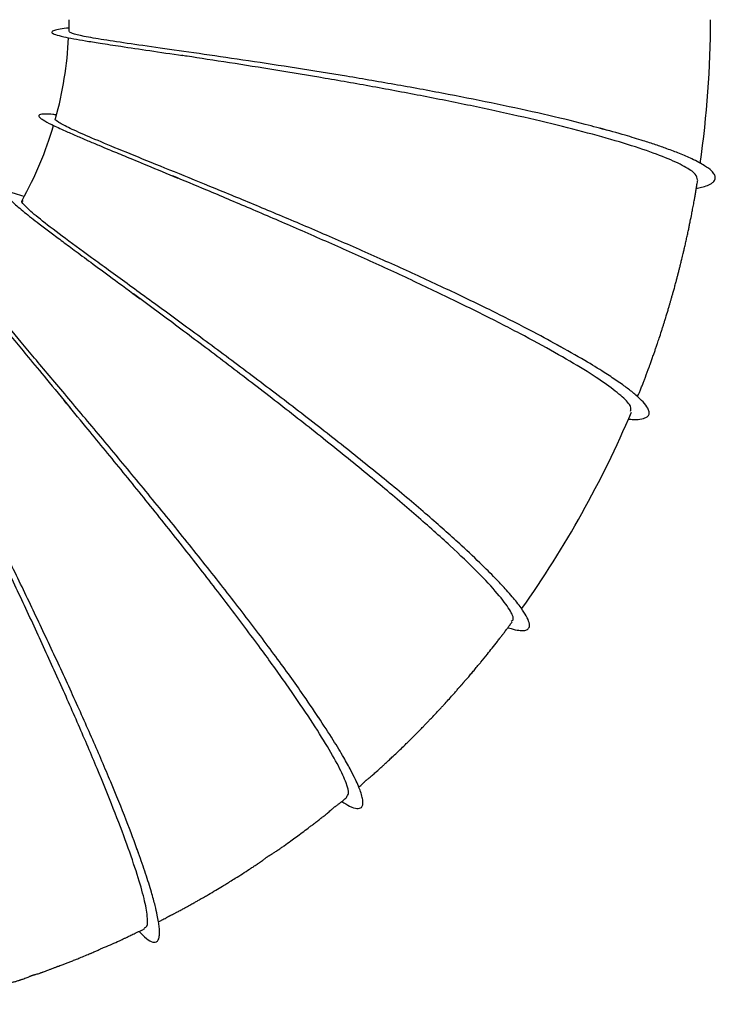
# Model space of a CAD drawing. Header units: inches. Extents: x 0.3 to 33.8, y 0.2 to 21.7.
# Tile 69 of 209: x 12.11 to 12.766, y 10.082 to 11.01. Entities that reach past the tile are written whole.
import ezdxf

# ---------------------------------------------------------------- set-up
doc = ezdxf.new("R2010")
doc.units = ezdxf.units.IN
doc.header["$MEASUREMENT"] = 0

msp = doc.modelspace()

# ---------------------------------------------------------------- linework, layer by layer
at = {"color": 7, "linetype": 'Continuous', "lineweight": 25}
msp.add_line((12.22216, 10.22432), (12.22093, 10.22786), dxfattribs=at)
for centre, radius, start, end in [((11.77897, 11.01184), 0.98262, 351.95591, 359.87905), ((11.80201, 11.01091), 0.3547, 344.57216, 357.06708), ((11.80689, 11.00983), 0.34973, 330.85458, 343.42792), ((11.7787, 11.0257), 0.98685, 324.63626, 336.98673)]:
    msp.add_arc(centre, radius, start, end, dxfattribs=at)
for points, knots in [([(12.15658, 11.00976), (12.15658, 11.00951), (12.15658, 11.00904), (12.15658, 11.0083), (12.15657, 11.00765), (12.15657, 11.00693), (12.15657, 11.00635), (12.15656, 11.00583), (12.15656, 11.00556), (12.15656, 11.00538), (12.15656, 11.0053), (12.15655, 11.00522), (12.15654, 11.00457), (12.15654, 11.00411), (12.15654, 11.00317), (12.15653, 11.00248), (12.15652, 11.00206), (12.15652, 11.00175), (12.15651, 11.00141), (12.1565, 11.00107), (12.15649, 11.00072), (12.15645, 10.99974), (12.15644, 10.9993), (12.15642, 10.99891)], [0, 0, 0, 0, 0.048175, 0.090065, 0.130328, 0.170126, 0.242385, 0.270285, 0.290413, 0.29801, 0.301563, 0.305193, 0.313442, 0.48874, 0.606894, 0.656071, 0.67727, 0.69669, 0.71564, 0.736221, 0.760768, 0.791291, 1, 1, 1, 1]), ([(12.15652, 11.00197), (12.15576, 11.00189), (12.1516, 11.00142), (12.14615, 11.00051), (12.14108, 10.99921), (12.13957, 10.99764), (12.14308, 10.99576), (12.1504, 10.99387), (12.16039, 10.99189), (12.17201, 10.98988), (12.18671, 10.98753), (12.20644, 10.98452), (12.23138, 10.98081), (12.25307, 10.97755), (12.26372, 10.97595)], [0, 0, 0, 0, 0.017226, 0.094152, 0.177703, 0.273107, 0.37705, 0.470812, 0.547185, 0.619093, 0.693107, 0.785402, 0.894627, 1, 1, 1, 1]), ([(12.6648, 10.90527), (12.65783, 10.90721), (12.63965, 10.91227), (12.60442, 10.92066), (12.56099, 10.93015), (12.51452, 10.93942), (12.4665, 10.94826), (12.41811, 10.95656), (12.37066, 10.96419), (12.32538, 10.97109), (12.28348, 10.9772), (12.24603, 10.98251), (12.21409, 10.98706), (12.18836, 10.9909), (12.16985, 10.99409), (12.15834, 10.99675), (12.15719, 10.9982), (12.15663, 10.99891)], [0, 0, 0, 0, 0.0428488, 0.1116847, 0.1804841, 0.2492465, 0.3179719, 0.3866624, 0.4553202, 0.5239492, 0.5925526, 0.6611351, 0.7297001, 0.7982519, 0.8667938, 0.9353294, 1, 1, 1, 1]), ([(12.74924, 10.85868), (12.74895, 10.86048), (12.74835, 10.86423), (12.73786, 10.87138), (12.72021, 10.87957), (12.69541, 10.88854), (12.66423, 10.89804), (12.62752, 10.90786), (12.58618, 10.91777), (12.54136, 10.92759), (12.49419, 10.9371), (12.44593, 10.94616), (12.39788, 10.9546), (12.35113, 10.96237), (12.30757, 10.96926), (12.27771, 10.97383), (12.26434, 10.97585), (12.26257, 10.97612)], [0, 0, 0, 0, 0.065249, 0.136496, 0.207728, 0.278939, 0.350121, 0.421271, 0.492385, 0.563461, 0.634498, 0.705498, 0.776462, 0.847395, 0.918298, 0.989178, 1, 1, 1, 1]), ([(12.14521, 10.92001), (12.14389, 10.92016), (12.13973, 10.92061), (12.1349, 10.92084), (12.13076, 10.92074), (12.12879, 10.92025), (12.12802, 10.91958), (12.12808, 10.91868), (12.12913, 10.9174), (12.1324, 10.91503), (12.13986, 10.91102), (12.15109, 10.90581), (12.16293, 10.90062), (12.17367, 10.89603), (12.18405, 10.89167), (12.19551, 10.88689), (12.21028, 10.88077), (12.23154, 10.87198), (12.24924, 10.86463), (12.25908, 10.86054)], [0, 0, 0, 0, 0.028403, 0.089524, 0.149744, 0.202931, 0.238187, 0.268527, 0.316941, 0.377515, 0.470176, 0.564647, 0.627786, 0.683716, 0.730724, 0.769718, 0.827451, 0.904179, 1, 1, 1, 1]), ([(12.62273, 10.70005), (12.61488, 10.70441), (12.59704, 10.71434), (12.56317, 10.73159), (12.52341, 10.75092), (12.48059, 10.7708), (12.4361, 10.79074), (12.39104, 10.8103), (12.34666, 10.82908), (12.30415, 10.84668), (12.26463, 10.8628), (12.22924, 10.87714), (12.19887, 10.8895), (12.17451, 10.89968), (12.15646, 10.90771), (12.1465, 10.91322), (12.14248, 10.91606), (12.14396, 10.91653), (12.14398, 10.91653)], [0, 0, 0, 0, 0.053278, 0.12102, 0.188727, 0.256396, 0.32403, 0.391629, 0.459196, 0.526734, 0.594247, 0.661739, 0.729213, 0.796674, 0.864126, 0.93157, 0.999012, 1, 1, 1, 1]), ([(12.7482, 10.85081), (12.74983, 10.85113), (12.75395, 10.85195), (12.75927, 10.85373), (12.76353, 10.85601), (12.76564, 10.85842), (12.76628, 10.86101), (12.7655, 10.86383), (12.76254, 10.86755), (12.75595, 10.87251), (12.74566, 10.87799), (12.73317, 10.88338), (12.72143, 10.88785), (12.70996, 10.89184), (12.697, 10.89605), (12.67992, 10.90125), (12.6655, 10.90521), (12.65749, 10.90741)], [0, 0, 0, 0, 0.039176, 0.09853, 0.169856, 0.232876, 0.276316, 0.337972, 0.405002, 0.487433, 0.591525, 0.668309, 0.734174, 0.788196, 0.841543, 0.911947, 1, 1, 1, 1]), ([(12.68617, 10.64087), (12.68652, 10.64218), (12.68733, 10.64523), (12.67933, 10.65384), (12.66472, 10.66546), (12.64307, 10.67965), (12.61544, 10.69588), (12.58237, 10.71382), (12.54484, 10.733), (12.50378, 10.75299), (12.46033, 10.77332), (12.41562, 10.79354), (12.37085, 10.81323), (12.32734, 10.8319), (12.28768, 10.84862), (12.2648, 10.85815), (12.25422, 10.86256)], [0, 0, 0, 0, 0.055254, 0.128894, 0.20252, 0.276124, 0.3497, 0.423242, 0.496747, 0.570213, 0.643639, 0.717026, 0.790376, 0.863693, 0.936981, 1, 1, 1, 1]), ([(12.69262, 10.65458), (12.69297, 10.65526), (12.69373, 10.65674), (12.69482, 10.65915), (12.69592, 10.66185), (12.69694, 10.66443), (12.69785, 10.66679), (12.69892, 10.66962), (12.70093, 10.6749), (12.70286, 10.68012), (12.70478, 10.68539), (12.70571, 10.68798), (12.70656, 10.69043), (12.70729, 10.69253), (12.708, 10.69454), (12.7089, 10.69704), (12.70969, 10.69927), (12.71069, 10.70227), (12.71186, 10.70577), (12.71338, 10.71021), (12.71491, 10.71495), (12.71639, 10.7195), (12.71735, 10.72253), (12.71825, 10.72549), (12.71978, 10.73041), (12.72091, 10.73406), (12.722, 10.73774), (12.72248, 10.73938), (12.72294, 10.74093), (12.72334, 10.7423), (12.7237, 10.74358), (12.72413, 10.74509), (12.72457, 10.74666), (12.72503, 10.74825), (12.7255, 10.74985), (12.72593, 10.75132), (12.72639, 10.75294), (12.72691, 10.75482), (12.72748, 10.7569), (12.72825, 10.75972), (12.72912, 10.76295), (12.72985, 10.7657), (12.73042, 10.76795), (12.73076, 10.76928), (12.73101, 10.77028), (12.7312, 10.77098), (12.73168, 10.7728), (12.73213, 10.77447), (12.73291, 10.77755), (12.73352, 10.78008), (12.73401, 10.78208), (12.73483, 10.78546), (12.73561, 10.78854), (12.73647, 10.79227), (12.73726, 10.79568), (12.73807, 10.79917), (12.73904, 10.80354), (12.74005, 10.80821), (12.74096, 10.81237), (12.74164, 10.81574), (12.74273, 10.82111), (12.74367, 10.82567), (12.74476, 10.8314), (12.74554, 10.83548), (12.74625, 10.83941), (12.74689, 10.84294), (12.74737, 10.84571), (12.74768, 10.84768), (12.74792, 10.84916), (12.74815, 10.85056), (12.74847, 10.85239), (12.74898, 10.85526), (12.7493, 10.85718), (12.74952, 10.85852)], [0, 0, 0, 0, 0.020828, 0.045224, 0.070584, 0.08057, 0.089235, 0.104475, 0.117951, 0.161101, 0.173164, 0.191015, 0.201207, 0.210141, 0.218718, 0.227946, 0.248487, 0.26551, 0.272992, 0.295254, 0.325726, 0.339818, 0.353963, 0.368436, 0.383054, 0.416345, 0.423691, 0.43078, 0.438022, 0.445802, 0.453541, 0.460373, 0.46685, 0.473708, 0.481647, 0.491203, 0.501151, 0.510357, 0.519157, 0.528244, 0.54713, 0.565931, 0.573871, 0.580608, 0.583668, 0.58669, 0.589862, 0.610429, 0.628668, 0.637968, 0.646568, 0.65477, 0.680861, 0.696909, 0.704597, 0.724457, 0.744018, 0.762922, 0.783237, 0.800728, 0.817404, 0.848708, 0.867517, 0.889535, 0.901973, 0.917038, 0.937011, 0.947943, 0.952508, 0.956827, 0.965727, 0.975932, 1, 1, 1, 1]), ([(12.11444, 10.84305), (12.11149, 10.84404), (12.10624, 10.84582), (12.10195, 10.84668), (12.09933, 10.84688), (12.09806, 10.84657), (12.09741, 10.8459), (12.09754, 10.84459), (12.09923, 10.84203), (12.10415, 10.83701), (12.11364, 10.82895), (12.12608, 10.81922), (12.13808, 10.81011), (12.14921, 10.80177), (12.16211, 10.7922), (12.17779, 10.78062), (12.1981, 10.76565), (12.21469, 10.75339), (12.22368, 10.74673)], [0, 0, 0, 0, 0.066645, 0.118991, 0.168764, 0.20662, 0.232028, 0.274295, 0.338632, 0.408984, 0.512525, 0.605565, 0.661805, 0.713831, 0.768317, 0.833208, 0.909541, 1, 1, 1, 1]), ([(12.52694, 10.514), (12.51727, 10.52274), (12.49778, 10.54035), (12.46152, 10.57083), (12.42149, 10.60321), (12.37865, 10.63672), (12.33464, 10.67026), (12.29095, 10.70285), (12.24911, 10.73357), (12.21063, 10.76155), (12.17686, 10.78609), (12.1491, 10.80651), (12.12817, 10.82251), (12.11575, 10.83331), (12.1108, 10.83877), (12.11285, 10.83912), (12.11327, 10.83919)], [0, 0, 0, 0, 0.074646, 0.150357, 0.226024, 0.301643, 0.377219, 0.452754, 0.528252, 0.603719, 0.679159, 0.754581, 0.829986, 0.905382, 0.980772, 1, 1, 1, 1]), ([(12.06661, 10.77555), (12.0644, 10.77689), (12.05994, 10.77959), (12.05558, 10.78162), (12.05268, 10.78251), (12.0512, 10.78243), (12.05044, 10.78182), (12.05024, 10.78064), (12.05083, 10.77837), (12.05276, 10.77456), (12.05655, 10.76861), (12.06232, 10.7606), (12.06971, 10.75098), (12.07856, 10.73982), (12.09009, 10.72562), (12.10401, 10.70875), (12.11895, 10.69074), (12.13627, 10.66992), (12.15017, 10.65314), (12.15781, 10.64392)], [0, 0, 0, 0, 0.054988, 0.111079, 0.164001, 0.203486, 0.230252, 0.264598, 0.31316, 0.369588, 0.425901, 0.498378, 0.561595, 0.616058, 0.69277, 0.772544, 0.834005, 0.908832, 1, 1, 1, 1]), ([(12.39195, 10.35209), (12.38681, 10.35977), (12.37473, 10.37779), (12.35036, 10.41143), (12.32038, 10.45117), (12.28745, 10.49329), (12.25293, 10.53628), (12.218, 10.57886), (12.18395, 10.61973), (12.15202, 10.65768), (12.12342, 10.69158), (12.09927, 10.72048), (12.08044, 10.74367), (12.06816, 10.7602), (12.0624, 10.76961), (12.06375, 10.77076), (12.06423, 10.77117)], [0, 0, 0, 0, 0.056007, 0.131377, 0.206701, 0.28198, 0.357212, 0.432405, 0.507557, 0.582677, 0.657768, 0.732838, 0.807891, 0.882931, 0.957966, 1, 1, 1, 1]), ([(12.57358, 10.44288), (12.57428, 10.44326), (12.57683, 10.44463), (12.57289, 10.45317), (12.56187, 10.46813), (12.54277, 10.48859), (12.51685, 10.51343), (12.48486, 10.54197), (12.44789, 10.5733), (12.40722, 10.60646), (12.36426, 10.64043), (12.32042, 10.67423), (12.27751, 10.70668), (12.2425, 10.73279), (12.22394, 10.74653), (12.2175, 10.7513)], [0, 0, 0, 0, 0.031604, 0.115776, 0.199931, 0.284062, 0.368156, 0.452206, 0.536208, 0.620158, 0.70406, 0.78791, 0.871719, 0.955487, 1, 1, 1, 1]), ([(12.22208, 10.22463), (12.21842, 10.23458), (12.21103, 10.2547), (12.19628, 10.29093), (12.17925, 10.33066), (12.16027, 10.37311), (12.13996, 10.41708), (12.11891, 10.46149), (12.09776, 10.50522), (12.07717, 10.54721), (12.05779, 10.5864), (12.04024, 10.62189), (12.02514, 10.65278), (12.01301, 10.67838), (12.00427, 10.69822), (11.99965, 10.71135), (11.99838, 10.71776), (12.00014, 10.71765), (12.00055, 10.71762)], [0, 0, 0, 0, 0.064178, 0.12979, 0.195368, 0.260911, 0.326418, 0.391892, 0.457333, 0.522747, 0.588135, 0.653501, 0.71885, 0.784186, 0.849511, 0.914829, 0.980144, 1, 1, 1, 1]), ([(12.68403, 10.63334), (12.68566, 10.6332), (12.69096, 10.63275), (12.69713, 10.63345), (12.7016, 10.63504), (12.70364, 10.63739), (12.70397, 10.64011), (12.70246, 10.64405), (12.69862, 10.64913), (12.69285, 10.6546), (12.68741, 10.65909), (12.68325, 10.66231), (12.67857, 10.66574), (12.67163, 10.67061), (12.66028, 10.67809), (12.64215, 10.68924), (12.62583, 10.69839), (12.61677, 10.70348)], [0, 0, 0, 0, 0.038211, 0.124597, 0.210944, 0.266156, 0.332051, 0.395613, 0.48416, 0.565411, 0.602732, 0.637458, 0.669721, 0.709235, 0.782409, 0.879251, 1, 1, 1, 1]), ([(12.41815, 10.27757), (12.41899, 10.27828), (12.42109, 10.28002), (12.41857, 10.28974), (12.41146, 10.30548), (12.39929, 10.32683), (12.38269, 10.35288), (12.36198, 10.38312), (12.33682, 10.41809), (12.30737, 10.4574), (12.27433, 10.50012), (12.23992, 10.54347), (12.20556, 10.58592), (12.1756, 10.62241), (12.15876, 10.64276), (12.152, 10.65093)], [0, 0, 0, 0, 0.051843, 0.128611, 0.205365, 0.282098, 0.358801, 0.435471, 0.512102, 0.598238, 0.684322, 0.770355, 0.85634, 0.942284, 1, 1, 1, 1]), ([(12.22772, 10.15397), (12.22858, 10.15425), (12.23095, 10.15503), (12.23094, 10.16412), (12.22796, 10.18036), (12.2214, 10.20327), (12.21159, 10.23193), (12.19882, 10.26565), (12.18341, 10.30359), (12.16585, 10.34476), (12.14663, 10.38812), (12.12632, 10.4326), (12.10555, 10.47699), (12.08486, 10.52049), (12.07185, 10.54746), (12.06535, 10.56093)], [0, 0, 0, 0, 0.045672, 0.125376, 0.205067, 0.284735, 0.364373, 0.443977, 0.523541, 0.603062, 0.682541, 0.761978, 0.841373, 0.920733, 1, 1, 1, 1]), ([(12.57052, 10.43687), (12.57073, 10.43679), (12.57431, 10.43546), (12.57907, 10.43449), (12.58476, 10.43384), (12.58857, 10.43458), (12.59096, 10.43681), (12.59095, 10.44117), (12.58833, 10.44734), (12.58395, 10.45412), (12.57918, 10.46041), (12.57455, 10.46603), (12.56845, 10.47297), (12.55939, 10.48267), (12.54573, 10.49644), (12.53339, 10.50798), (12.52657, 10.51435)], [0, 0, 0, 0, 0.005041, 0.086285, 0.15593, 0.221273, 0.303635, 0.396989, 0.487937, 0.571553, 0.622151, 0.667972, 0.718659, 0.790589, 0.884287, 1, 1, 1, 1]), ([(12.42991, 10.28645), (12.43056, 10.28702), (12.43217, 10.28842), (12.43347, 10.28967), (12.43452, 10.29073), (12.4357, 10.29183), (12.4363, 10.29236), (12.43694, 10.29293), (12.43761, 10.29349), (12.4383, 10.29407), (12.43936, 10.29493), (12.44098, 10.29622), (12.44275, 10.2977), (12.445, 10.29969), (12.44746, 10.30188), (12.44998, 10.30418), (12.45253, 10.30653), (12.45486, 10.30866), (12.45766, 10.31127), (12.46211, 10.31546), (12.46546, 10.31857), (12.47014, 10.32315), (12.47414, 10.32696), (12.47834, 10.33112), (12.48217, 10.3349), (12.48603, 10.33882), (12.48854, 10.34135), (12.49018, 10.34304), (12.4912, 10.34408), (12.49216, 10.34507), (12.49325, 10.3462), (12.49451, 10.34751), (12.49582, 10.34888), (12.49746, 10.35058), (12.50047, 10.35373), (12.503, 10.35643), (12.50561, 10.35923), (12.50744, 10.36119), (12.51004, 10.36404), (12.51334, 10.36761), (12.51711, 10.3718), (12.52014, 10.37519), (12.52174, 10.37707), (12.52303, 10.37867), (12.52378, 10.37957), (12.52415, 10.38), (12.52441, 10.3803), (12.52466, 10.38059), (12.52501, 10.38097), (12.52541, 10.3814), (12.52582, 10.38181), (12.52638, 10.38236), (12.52692, 10.38287), (12.52711, 10.38311), (12.52741, 10.38355), (12.5277, 10.38394), (12.52803, 10.38436), (12.52826, 10.38463), (12.52846, 10.38487), (12.52861, 10.38504), (12.52877, 10.38523), (12.529, 10.38549), (12.52931, 10.38583), (12.52979, 10.38635), (12.53064, 10.38727), (12.53147, 10.38816), (12.53271, 10.3896), (12.53445, 10.39166), (12.53735, 10.39507), (12.53991, 10.39813), (12.54267, 10.40145), (12.54642, 10.40599), (12.55059, 10.41114), (12.55583, 10.41773), (12.55973, 10.42266), (12.56241, 10.42615), (12.56385, 10.42803), (12.56465, 10.42906), (12.56529, 10.42989), (12.56621, 10.43109), (12.56734, 10.43259), (12.56876, 10.43451), (12.56978, 10.43588), (12.57065, 10.43703), (12.57158, 10.43827), (12.57307, 10.44022), (12.57397, 10.44142), (12.57462, 10.4423)], [0, 0, 0, 0, 0.011505, 0.028438, 0.044301, 0.047752, 0.050928, 0.054073, 0.057496, 0.061494, 0.066312, 0.079106, 0.106012, 0.11652, 0.125386, 0.146861, 0.155294, 0.165849, 0.186353, 0.203671, 0.233147, 0.256919, 0.282685, 0.300205, 0.327924, 0.345026, 0.363355, 0.372446, 0.376342, 0.380113, 0.388508, 0.399525, 0.405714, 0.412278, 0.427148, 0.456329, 0.462554, 0.475463, 0.486675, 0.507691, 0.53265, 0.549863, 0.574849, 0.585952, 0.589863, 0.591489, 0.592975, 0.594418, 0.595932, 0.59955, 0.604416, 0.610804, 0.628625, 0.653098, 0.66364, 0.671095, 0.673763, 0.67586, 0.676776, 0.677663, 0.67858, 0.679579, 0.681945, 0.685013, 0.691515, 0.708367, 0.722388, 0.733492, 0.750642, 0.769059, 0.788003, 0.799852, 0.837961, 0.865796, 0.897342, 0.912211, 0.918641, 0.92468, 0.927681, 0.931991, 0.947539, 0.957123, 0.962209, 0.967645, 0.973723, 0.980848, 1, 1, 1, 1]), ([(12.41381, 10.27289), (12.41639, 10.27134), (12.42233, 10.26775), (12.42847, 10.26592), (12.43229, 10.26673), (12.4337, 10.26939), (12.43393, 10.27251), (12.4333, 10.27672), (12.43178, 10.28181), (12.42955, 10.28751), (12.42665, 10.29396), (12.42222, 10.30276), (12.41543, 10.31498), (12.40559, 10.33136), (12.3967, 10.34497), (12.39192, 10.35228)], [0, 0, 0, 0, 0.0817931, 0.188412, 0.2928618, 0.3569739, 0.4117772, 0.4705348, 0.535451, 0.58401, 0.6376661, 0.7046153, 0.7871352, 0.8855114, 1, 1, 1, 1]), ([(12.24102, 10.15956), (12.24116, 10.15962), (12.24232, 10.16022), (12.24418, 10.16117), (12.2462, 10.16224), (12.24766, 10.16307), (12.2491, 10.16389), (12.24997, 10.16437), (12.25067, 10.16475), (12.25117, 10.16502), (12.25168, 10.16529), (12.25239, 10.16565), (12.25327, 10.16608), (12.25475, 10.16679), (12.25567, 10.16721), (12.25701, 10.16789), (12.25809, 10.16847), (12.25926, 10.16911), (12.26065, 10.16986), (12.26306, 10.17117), (12.26542, 10.17245), (12.26812, 10.17396), (12.27044, 10.17526), (12.27253, 10.17642), (12.27503, 10.1778), (12.27679, 10.17877), (12.27881, 10.17991), (12.28109, 10.18122), (12.28434, 10.18309), (12.28909, 10.18582), (12.29486, 10.18924), (12.30064, 10.19272), (12.30504, 10.19539), (12.30907, 10.19785), (12.31399, 10.20093), (12.32027, 10.20489), (12.32497, 10.20792), (12.32768, 10.2097), (12.32869, 10.21035), (12.33026, 10.21138), (12.33193, 10.21246), (12.33369, 10.21362), (12.33483, 10.21437), (12.33596, 10.21512), (12.33738, 10.21608), (12.33921, 10.21741), (12.34035, 10.21838), (12.34188, 10.21958), (12.34289, 10.22031), (12.34367, 10.22085), (12.3445, 10.22139), (12.34562, 10.2221), (12.34697, 10.2229), (12.34858, 10.22385), (12.35083, 10.22526), (12.35291, 10.22667), (12.35525, 10.2283), (12.35715, 10.22964), (12.36063, 10.23212), (12.36554, 10.2356), (12.37285, 10.24094), (12.37942, 10.24583), (12.38494, 10.24999), (12.38795, 10.2523), (12.3905, 10.25426), (12.39272, 10.25598), (12.39488, 10.25765), (12.39764, 10.25984), (12.40052, 10.2622), (12.40245, 10.26391), (12.40412, 10.2654), (12.40489, 10.26606), (12.40566, 10.2667), (12.40642, 10.26732), (12.40715, 10.26788), (12.40813, 10.26862), (12.4097, 10.26973), (12.41104, 10.27064), (12.41501, 10.27385), (12.41741, 10.27584), (12.41871, 10.27691)], [0, 0, 0, 0, 0.001792, 0.015824, 0.032401, 0.048385, 0.054638, 0.059799, 0.062076, 0.064242, 0.0664, 0.068663, 0.073908, 0.080663, 0.099795, 0.109177, 0.11689, 0.120297, 0.126737, 0.134575, 0.152312, 0.164156, 0.174164, 0.183102, 0.191606, 0.208627, 0.216367, 0.223512, 0.240909, 0.258402, 0.28898, 0.317905, 0.336136, 0.349275, 0.372339, 0.403167, 0.434823, 0.438499, 0.44191, 0.44854, 0.461001, 0.470314, 0.474243, 0.478985, 0.492902, 0.512961, 0.537651, 0.546969, 0.550673, 0.554105, 0.55777, 0.562188, 0.572348, 0.58633, 0.607453, 0.631885, 0.640027, 0.647014, 0.660222, 0.69017, 0.715944, 0.769613, 0.782158, 0.796907, 0.813469, 0.821202, 0.828959, 0.846062, 0.869196, 0.896552, 0.902179, 0.906753, 0.910601, 0.914146, 0.917822, 0.921953, 0.932173, 0.956594, 0.976653, 1, 1, 1, 1]), ([(12.22271, 10.15054), (12.22448, 10.1487), (12.22907, 10.14394), (12.2346, 10.14035), (12.23873, 10.13986), (12.24079, 10.14206), (12.24173, 10.14495), (12.24209, 10.14896), (12.24182, 10.15398), (12.24105, 10.15971), (12.23984, 10.16626), (12.23774, 10.17533), (12.23421, 10.18814), (12.22919, 10.20437), (12.22449, 10.2177), (12.22216, 10.22432)], [0, 0, 0, 0, 0.06985, 0.181129, 0.298281, 0.368229, 0.423535, 0.482687, 0.548053, 0.597006, 0.651148, 0.718793, 0.802274, 0.901898, 1, 1, 1, 1]), ([(12.02762, 10.08179), (12.02833, 10.08182), (12.02972, 10.08186), (12.03182, 10.08217), (12.03394, 10.0826), (12.03574, 10.08302), (12.03721, 10.08338), (12.03807, 10.08359), (12.03904, 10.08383), (12.04017, 10.08412), (12.04189, 10.08455), (12.04457, 10.08524), (12.04655, 10.08576), (12.0502, 10.08671), (12.05371, 10.08763), (12.0593, 10.08914), (12.06661, 10.09118), (12.07542, 10.0937), (12.08264, 10.09584), (12.08649, 10.09703), (12.08776, 10.09742), (12.08925, 10.09788), (12.09104, 10.09846), (12.09319, 10.0992), (12.09487, 10.09986), (12.0966, 10.10053), (12.09775, 10.10097), (12.09875, 10.10132), (12.09951, 10.10158), (12.10024, 10.10182), (12.10117, 10.1021), (12.10367, 10.1028), (12.10534, 10.10313), (12.10775, 10.10384), (12.10952, 10.10441), (12.11035, 10.10469), (12.1109, 10.10487), (12.11143, 10.10505), (12.11213, 10.10529), (12.11351, 10.10576), (12.11528, 10.10639), (12.11732, 10.10716), (12.11867, 10.10776), (12.11999, 10.10832), (12.12077, 10.10863), (12.12131, 10.10883), (12.12186, 10.10903), (12.12241, 10.10922), (12.12294, 10.10939), (12.12369, 10.10961), (12.1246, 10.10986), (12.12607, 10.11025), (12.12736, 10.11058), (12.12889, 10.11109), (12.13042, 10.11164), (12.13109, 10.11189), (12.13181, 10.11215), (12.13295, 10.11257), (12.13474, 10.11322), (12.13721, 10.11412), (12.13944, 10.11497), (12.14162, 10.11586), (12.14341, 10.11658), (12.14448, 10.117), (12.14529, 10.11731), (12.14586, 10.11752), (12.14641, 10.11772), (12.14771, 10.11817), (12.14889, 10.11855), (12.15124, 10.11941), (12.15347, 10.12028), (12.15571, 10.12117), (12.15745, 10.12185), (12.15926, 10.12256), (12.16192, 10.12361), (12.16404, 10.12446), (12.16693, 10.12566), (12.17044, 10.12709), (12.17348, 10.12833), (12.17622, 10.12948), (12.17736, 10.12996), (12.17932, 10.13079), (12.18234, 10.13208), (12.18379, 10.1328), (12.18587, 10.13376), (12.18711, 10.1343), (12.18853, 10.13492), (12.19231, 10.13651), (12.19665, 10.13833), (12.20262, 10.14101), (12.206, 10.14256), (12.20723, 10.14313), (12.20777, 10.14339), (12.20903, 10.14398), (12.21096, 10.14491), (12.21341, 10.14609), (12.21589, 10.14731), (12.21805, 10.14836), (12.22048, 10.14951), (12.22305, 10.1507), (12.22575, 10.15193), (12.22728, 10.15268), (12.22815, 10.1531)], [0, 0, 0, 0, 0.024563, 0.048401, 0.066342, 0.078742, 0.083171, 0.086784, 0.08846, 0.09358, 0.10016, 0.106931, 0.123308, 0.128095, 0.146239, 0.164595, 0.188292, 0.228283, 0.261423, 0.26811, 0.271378, 0.27531, 0.287022, 0.304248, 0.323651, 0.331048, 0.336939, 0.341644, 0.34371, 0.345685, 0.349682, 0.354248, 0.380431, 0.401351, 0.407935, 0.410369, 0.412371, 0.414235, 0.416164, 0.420458, 0.431651, 0.446529, 0.463985, 0.470616, 0.473136, 0.475286, 0.477254, 0.479263, 0.481504, 0.484108, 0.490654, 0.499163, 0.521342, 0.540239, 0.543716, 0.54676, 0.549518, 0.552247, 0.559379, 0.570557, 0.58735, 0.602297, 0.608116, 0.612876, 0.615025, 0.617171, 0.619463, 0.622043, 0.636678, 0.649686, 0.665777, 0.67304, 0.679667, 0.686245, 0.693344, 0.710712, 0.719679, 0.729027, 0.749855, 0.757394, 0.760361, 0.762919, 0.781944, 0.801038, 0.805394, 0.809987, 0.815297, 0.82173, 0.856353, 0.883765, 0.894326, 0.895609, 0.89816, 0.901595, 0.91448, 0.930449, 0.938697, 0.947021, 0.956006, 0.966871, 0.981084, 1, 1, 1, 1])]:
    msp.add_open_spline(points, degree=3, knots=knots, dxfattribs=at)

doc.saveas('drawing.dxf')
